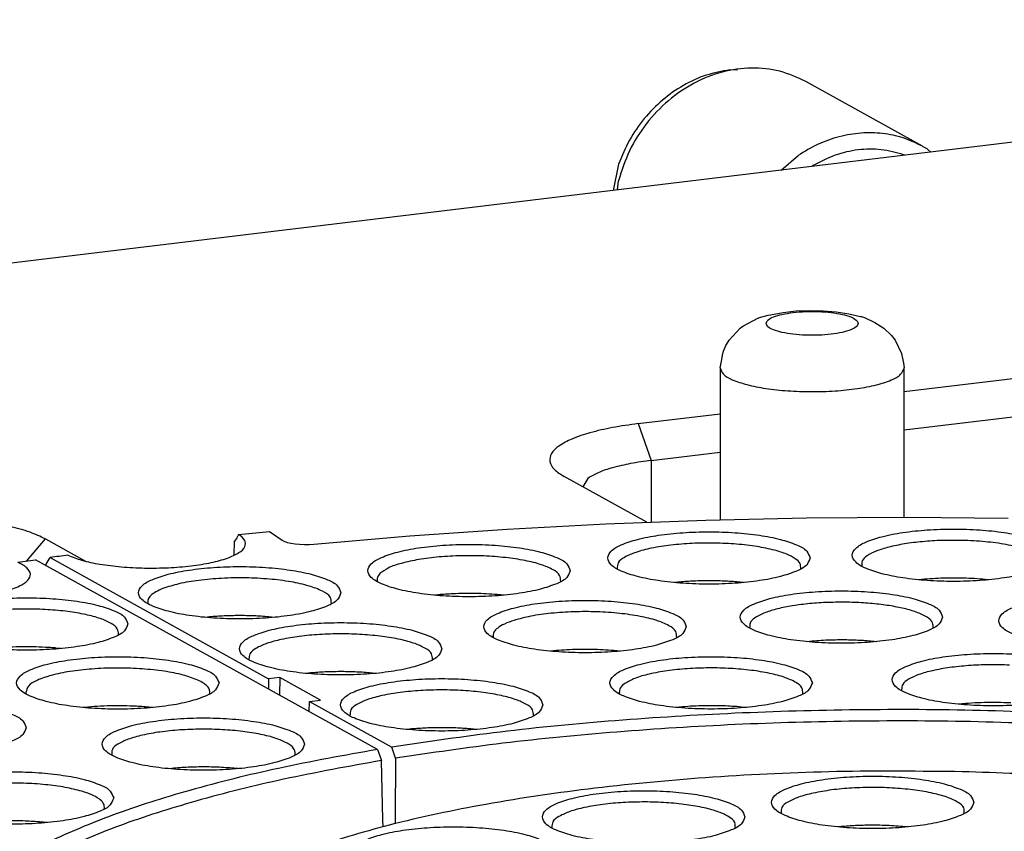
# Model space of a CAD drawing. Header units: inches. Extents: x -399 to 442, y -299 to 295.
# Tile 117 of 138: x 220 to 246, y 222 to 243. Entities that reach past the tile are written whole.
import ezdxf

# ---------------------------------------------------------------- set-up
doc = ezdxf.new("R2010")
doc.units = ezdxf.units.IN

# ---------------------------------------------------------------- blocks, each defined once
blk = doc.blocks.new('E2812-23753-0__331', base_point=(294.426, 297.966))
at = {"color": 7, "linetype": 'Continuous'}
for p, q in [((298.485, 301.891), (298.233, 301.901)), ((294.606, 298.827), (294.426, 297.966))]:
    blk.add_line(p, q, dxfattribs=at)
blk.add_open_spline([(298.233, 301.901), (297.973, 301.853), (297.445, 301.756), (296.701, 301.409), (296.017, 300.931), (295.424, 300.324), (294.932, 299.62), (294.714, 299.091), (294.606, 298.827)], degree=3, knots=[0, 0, 0, 0, 0.791904, 1.604938, 2.437299, 3.284364, 4.139482, 4.994934, 4.994934, 4.994934, 4.994934], dxfattribs=at)
blk = doc.blocks.new('bearing_HK0509__332', base_point=(294.564, 297.982))
at = {"color": 7, "linetype": 'Continuous'}
for p, q in [((304.517, 299.407), (300.713, 301.518)), ((304.685, 299.307), (304.788, 299.216)), ((299.91, 298.628), (300.456, 299.105)), ((294.564, 297.982), (294.602, 298.282))]:
    blk.add_line(p, q, dxfattribs=at)
for points, knots in [([(300.713, 301.518), (300.433, 301.646), (299.87, 301.903), (298.923, 301.994), (297.967, 301.861), (297.043, 301.493), (296.2, 300.918), (295.487, 300.165), (294.921, 299.279), (294.708, 298.614), (294.602, 298.282)], [0, 0, 0, 0, 0.917042, 1.848394, 2.804789, 3.791051, 4.805513, 5.840856, 6.885844, 7.927506, 7.927506, 7.927506, 7.927506]), ([(304.517, 299.407), (304.31, 299.506), (303.896, 299.706), (303.21, 299.844), (302.503, 299.858), (301.792, 299.736), (301.094, 299.493), (300.671, 299.235), (300.456, 299.105)], [0, 0, 0, 0, 0.684809, 1.375729, 2.077997, 2.795281, 3.529291, 4.27969, 4.27969, 4.27969, 4.27969]), ([(304.685, 299.307), (304.657, 299.324), (304.602, 299.359), (304.545, 299.391), (304.517, 299.407)], [0, 0, 0, 0, 0.0977146, 0.1954108, 0.1954108, 0.1954108, 0.1954108])]:
    blk.add_open_spline(points, degree=3, knots=knots, dxfattribs=at)
blk = doc.blocks.new('24791-0S111__333', base_point=(300.903, 298.747))
at = {"color": 7, "linetype": 'Continuous'}
for p, q in [((303.935, 299.113), (303.892, 299.133)), ((300.943, 298.777), (300.903, 298.747))]:
    blk.add_line(p, q, dxfattribs=at)
blk.add_open_spline([(303.892, 299.133), (303.653, 299.199), (303.172, 299.333), (302.407, 299.312), (301.644, 299.143), (301.179, 298.9), (300.943, 298.777)], degree=3, knots=[0, 0, 0, 0, 0.738901, 1.492656, 2.266522, 3.062027, 3.062027, 3.062027, 3.062027], dxfattribs=at)
blk = doc.blocks.new('bearing_assy1_3__334', base_point=(294.426, 297.966))
for name, p in [('E2812-23753-0__331', (294.426, 297.966)), ('bearing_HK0509__332', (294.564, 297.982)), ('24791-0S111__333', (300.903, 298.747))]:
    blk.add_blockref(name, p)
blk = doc.blocks.new('bearings__349', base_point=(94.15, 152.053))
blk.add_blockref('bearing_assy1_3__334', (294.426, 297.966))
blk = doc.blocks.new('E6980-24110__350', base_point=(64.875, 148.295))
at = {"color": 7, "linetype": 'Continuous'}
for p, q in [((340.587, 303.537), (218.14, 288.759)), ((303.915, 291.406), (336.029, 295.282)), ((303.915, 290.155), (336.451, 294.081)), ((295.245, 290.36), (297.915, 290.682)), ((295.667, 289.159), (297.915, 289.43)), ((295.524, 287.143), (292.826, 288.64)), ((293.599, 288.575), (293.436, 288.301)), ((275.915, 286.599), (277.217, 285.876))]:
    blk.add_line(p, q, dxfattribs=at)
at = {"color": 1, "linetype": 'Continuous'}
for p, q in [((295.245, 290.36), (295.667, 289.159)), ((295.667, 289.159), (295.667, 287.148)), ((275.31, 285.882), (275.915, 286.599))]:
    blk.add_line(p, q, dxfattribs=at)
at = {"color": 7, "linetype": 'Continuous'}
for points, knots in [([(295.245, 290.36), (294.963, 290.321), (294.433, 290.248), (293.71, 290.083), (293.121, 289.889), (292.69, 289.67), (292.405, 289.429), (292.325, 289.114), (292.515, 288.829), (292.711, 288.71), (292.826, 288.64)], [0, 0, 0, 0, 0.8533, 1.602526, 2.224723, 2.706402, 3.052244, 3.311128, 3.597943, 4.001688, 4.001688, 4.001688, 4.001688]), ([(295.667, 289.159), (295.442, 289.129), (295.018, 289.071), (294.441, 288.936), (293.965, 288.789), (293.71, 288.64), (293.599, 288.575)], [0, 0, 0, 0, 0.682644, 1.282028, 1.779788, 2.165131, 2.165131, 2.165131, 2.165131]), ([(275.915, 286.599), (275.75, 286.676), (275.379, 286.85), (274.724, 287.023), (273.949, 287.173), (273.074, 287.278), (272.135, 287.34), (271.168, 287.352), (270.208, 287.321), (269.578, 287.256), (269.27, 287.225)], [0, 0, 0, 0, 0.544952, 1.225946, 2.024672, 2.915222, 3.866792, 4.845604, 5.816599, 6.745083, 6.745083, 6.745083, 6.745083])]:
    blk.add_open_spline(points, degree=3, knots=knots, dxfattribs=at)
blk = doc.blocks.new('E6980-64110__351', base_point=(64.875, 148.295))
for name, p in [('E6980-24110__350', (64.875, 148.295)), ('bearings__349', (94.15, 152.053))]:
    blk.add_blockref(name, p)
blk = doc.blocks.new('E6992-26102_4__373', base_point=(297.915, 287.225))
at = {"color": 7, "linetype": 'Continuous'}
for p, q in [((298.675, 293.55), (299.14, 293.797)), ((299.14, 293.797), (299.161, 293.805)), ((299.161, 293.805), (299.204, 293.821)), ((299.204, 293.821), (299.485, 293.894)), ((299.485, 293.894), (299.558, 293.915)), ((299.558, 293.915), (299.971, 293.989)), ((299.971, 293.989), (300.397, 294.035)), ((300.397, 294.035), (300.833, 294.054)), ((300.833, 294.054), (301.27, 294.045)), ((301.27, 294.045), (301.7, 294.01)), ((301.7, 294.01), (302.117, 293.946)), ((302.117, 293.946), (302.495, 293.859)), ((302.495, 293.859), (302.53, 293.851)), ((302.53, 293.851), (302.621, 293.821)), ((302.621, 293.821), (302.965, 293.66)), ((298.206, 293.087), (298.566, 293.475)), ((298.566, 293.475), (298.624, 293.514)), ((298.624, 293.514), (298.675, 293.55)), ((302.965, 293.66), (303.258, 293.475)), ((303.258, 293.475), (303.507, 293.231)), ((303.507, 293.231), (303.624, 293.087)), ((298.03, 292.724), (298.104, 292.905)), ((298.104, 292.905), (298.175, 293.034)), ((298.175, 293.034), (298.206, 293.087)), ((303.624, 293.087), (303.826, 292.649)), ((297.956, 292.4), (297.998, 292.649)), ((297.998, 292.649), (298.03, 292.724)), ((303.826, 292.649), (303.893, 292.334)), ((297.915, 292.181), (297.956, 292.4)), ((297.915, 292.181), (297.915, 287.225)), ((303.893, 292.334), (303.915, 292.181)), ((303.915, 287.307), (303.915, 292.181))]:
    blk.add_line(p, q, dxfattribs=at)
at = {"color": 1, "linetype": 'Continuous'}
for points, knots in [([(299.415, 293.63), (299.432, 293.59), (299.477, 293.487), (299.684, 293.405), (299.952, 293.324), (300.307, 293.27), (300.706, 293.24), (301.123, 293.24), (301.523, 293.27), (301.875, 293.324), (302.152, 293.405), (302.339, 293.487), (302.443, 293.63), (302.339, 293.773), (302.152, 293.854), (301.875, 293.936), (301.523, 293.99), (301.123, 294.019), (300.706, 294.019), (300.307, 293.99), (299.952, 293.936), (299.684, 293.854), (299.477, 293.773), (299.432, 293.669), (299.415, 293.63)], [0, 0, 0, 0, 0.125121, 0.328982, 0.620777, 0.98488, 1.395712, 1.822656, 2.233487, 2.597591, 2.889385, 3.093247, 3.218367, 3.343487, 3.54735, 3.839144, 4.203247, 4.614079, 5.041023, 5.451855, 5.815957, 6.107753, 6.311614, 6.436735, 6.436735, 6.436735, 6.436735]), ([(297.915, 292.181), (297.943, 292.109), (298.014, 291.925), (298.364, 291.766), (298.821, 291.611), (299.433, 291.497), (300.136, 291.422), (300.893, 291.396), (301.652, 291.419), (302.359, 291.492), (302.978, 291.603), (303.444, 291.757), (303.8, 291.914), (303.882, 292.098), (303.914, 292.17)], [0, 0, 0, 0, 0.224231, 0.574966, 1.07414, 1.702833, 2.425656, 3.198341, 3.9724, 4.699229, 5.334212, 5.841316, 6.200352, 6.429523, 6.429523, 6.429523, 6.429523])]:
    blk.add_open_spline(points, degree=3, knots=knots, dxfattribs=at)
at = {"color": 7, "linetype": 'Continuous'}
blk.add_open_spline([(303.914, 292.17), (303.915, 292.171), (303.915, 292.175), (303.915, 292.179), (303.915, 292.181)], degree=3, knots=[0, 0, 0, 0, 0.00564921, 0.01129428, 0.01129428, 0.01129428, 0.01129428], dxfattribs=at)
blk = doc.blocks.new('N2390-20301_7__386', base_point=(275.937, 277.302))
at = {"color": 7, "linetype": 'Continuous'}
for p, q in [((290.97, 286.922), (294.193, 287.093)), ((294.193, 287.093), (297.453, 287.215)), ((297.453, 287.215), (300.735, 287.286)), ((300.735, 287.286), (304.024, 287.307)), ((304.024, 287.307), (307.312, 287.278)), ((282.215, 286.744), (282.176, 286.677)), ((282.215, 286.744), (283.218, 286.846)), ((283.218, 286.846), (283.637, 286.556)), ((287.792, 286.702), (290.97, 286.922)), ((282.069, 286.067), (282.081, 286.526)), ((282.151, 286.635), (282.081, 286.526)), ((282.176, 286.677), (282.151, 286.635)), ((283.637, 286.556), (283.705, 286.52)), ((283.705, 286.52), (283.749, 286.503)), ((283.749, 286.503), (283.8, 286.487)), ((283.8, 286.487), (283.918, 286.46)), ((283.918, 286.46), (284.054, 286.44)), ((284.054, 286.44), (284.203, 286.426)), ((284.203, 286.426), (284.359, 286.421)), ((284.359, 286.421), (284.438, 286.421)), ((284.438, 286.421), (284.516, 286.423)), ((284.516, 286.423), (284.667, 286.434)), ((284.667, 286.434), (287.792, 286.702)), ((275.937, 285.73), (275.938, 285.773)), ((275.938, 285.773), (276.072, 285.992)), ((276.072, 285.992), (283.19, 282.041)), ((294.56, 285.626), (294.564, 285.617)), ((300.536, 285.617), (300.542, 285.632)), ((302.537, 285.712), (302.539, 285.707)), ((286.736, 285.219), (286.742, 285.205)), ((292.714, 285.205), (292.719, 285.22)), ((296.531, 285.188), (296.424, 285.177)), ((298.682, 285.177), (298.455, 285.198)), ((304.489, 285.277), (304.399, 285.267)), ((306.657, 285.267), (306.643, 285.269)), ((290.859, 284.765), (290.649, 284.785)), ((279.257, 284.5), (279.265, 284.481)), ((285.236, 284.482), (285.242, 284.497)), ((288.726, 284.778), (288.602, 284.765)), ((281.266, 284.056), (281.124, 284.042)), ((283.38, 284.041), (283.19, 284.06)), ((298.881, 283.695), (298.884, 283.688)), ((304.857, 283.689), (304.863, 283.703)), ((290.514, 283.414), (290.525, 283.378)), ((296.497, 283.38), (296.499, 283.385)), ((300.843, 283.259), (300.745, 283.248)), ((303.003, 283.248), (302.997, 283.249)), ((292.39, 282.941), (292.381, 282.94)), ((294.639, 282.939), (294.543, 282.949)), ((282.55, 282.673), (282.558, 282.653)), ((288.529, 282.654), (288.535, 282.669)), ((284.558, 282.229), (284.417, 282.214)), ((286.673, 282.214), (286.482, 282.232)), ((283.19, 282.041), (283.187, 281.705)), ((283.553, 282.084), (283.19, 282.041)), ((283.553, 282.084), (283.548, 281.505)), ((284.884, 281.346), (283.553, 282.084)), ((294.626, 281.575), (294.638, 281.542)), ((303.829, 281.682), (303.841, 281.647)), ((284.514, 280.969), (284.522, 281.302)), ((284.522, 281.302), (284.884, 281.346)), ((284.522, 281.302), (287.208, 279.811)), ((300.607, 281.543), (300.614, 281.559)), ((296.686, 281.122), (296.494, 281.104)), ((298.751, 281.103), (298.609, 281.118)), ((305.708, 281.209), (305.697, 281.208)), ((285.843, 280.845), (285.85, 280.826)), ((291.821, 280.827), (291.827, 280.842)), ((287.851, 280.401), (287.709, 280.387)), ((289.966, 280.386), (289.775, 280.405)), ((287.334, 279.448), (287.208, 279.811)), ((287.334, 279.448), (287.319, 277.503)), ((287.319, 277.503), (287.317, 277.302))]:
    blk.add_line(p, q, dxfattribs=at)
for points, knots in [([(276.648, 286.072), (276.796, 286.013), (277.132, 285.88), (277.72, 285.766), (278.406, 285.68), (279.153, 285.643), (279.914, 285.654), (280.64, 285.712), (281.285, 285.813), (281.816, 285.951), (282.187, 286.114), (282.444, 286.308), (282.436, 286.595), (282.296, 286.689), (282.215, 286.744)], [0, 0, 0, 0, 0.476783, 1.083278, 1.788134, 2.550938, 3.326584, 4.068961, 4.734582, 5.286443, 5.699254, 5.971891, 6.172981, 6.450913, 6.450913, 6.450913, 6.450913]), ([(300.85, 285.979), (300.819, 286.058), (300.74, 286.262), (300.352, 286.437), (299.844, 286.609), (299.166, 286.734), (298.387, 286.815), (297.55, 286.843), (296.713, 286.815), (295.933, 286.734), (295.26, 286.609), (294.738, 286.437), (294.384, 286.262), (294.198, 285.979), (294.384, 285.697), (294.738, 285.521), (295.26, 285.35), (295.933, 285.225), (296.713, 285.143), (297.55, 285.116), (298.387, 285.143), (299.166, 285.225), (299.844, 285.35), (300.352, 285.521), (300.74, 285.697), (300.819, 285.9), (300.85, 285.979)], [0, 0, 0, 0, 0.248013, 0.63675, 1.190211, 1.887011, 2.687469, 3.542067, 4.396665, 5.197123, 5.893923, 6.447384, 6.83612, 7.084134, 7.332147, 7.720883, 8.274345, 8.971144, 9.771602, 10.626201, 11.480799, 12.281257, 12.978057, 13.531518, 13.920254, 14.168267, 14.168267, 14.168267, 14.168267]), ([(308.825, 286.069), (308.794, 286.149), (308.715, 286.352), (308.327, 286.528), (307.82, 286.699), (307.141, 286.824), (306.363, 286.905), (305.525, 286.933), (304.689, 286.905), (303.908, 286.824), (303.235, 286.699), (302.713, 286.528), (302.359, 286.352), (302.173, 286.069), (302.359, 285.787), (302.713, 285.611), (303.235, 285.44), (303.908, 285.315), (304.689, 285.233), (305.525, 285.206), (306.363, 285.233), (307.141, 285.315), (307.82, 285.44), (308.327, 285.611), (308.715, 285.787), (308.794, 285.99), (308.825, 286.069)], [0, 0, 0, 0, 0.248013, 0.63675, 1.190211, 1.887011, 2.687469, 3.542067, 4.396665, 5.197123, 5.893923, 6.447384, 6.83612, 7.084134, 7.332147, 7.720883, 8.274345, 8.971144, 9.771602, 10.626201, 11.480799, 12.281257, 12.978057, 13.531518, 13.920254, 14.168267, 14.168267, 14.168267, 14.168267]), ([(293.028, 285.567), (292.997, 285.647), (292.917, 285.85), (292.529, 286.026), (292.022, 286.197), (291.343, 286.322), (290.565, 286.403), (289.727, 286.431), (288.891, 286.403), (288.11, 286.322), (287.437, 286.197), (286.915, 286.026), (286.561, 285.85), (286.376, 285.567), (286.561, 285.285), (286.915, 285.109), (287.437, 284.938), (288.11, 284.813), (288.891, 284.731), (289.727, 284.704), (290.565, 284.731), (291.343, 284.813), (292.022, 284.938), (292.529, 285.109), (292.917, 285.285), (292.997, 285.488), (293.028, 285.567)], [0, 0, 0, 0, 0.248013, 0.63675, 1.190211, 1.887011, 2.687469, 3.542067, 4.396665, 5.197123, 5.893923, 6.447384, 6.83612, 7.084134, 7.332147, 7.720883, 8.274345, 8.971144, 9.771602, 10.626201, 11.480799, 12.281257, 12.978057, 13.531518, 13.920254, 14.168267, 14.168267, 14.168267, 14.168267]), ([(299.693, 286.233), (299.503, 286.276), (299.095, 286.368), (298.438, 286.438), (297.731, 286.472), (297.013, 286.461), (296.326, 286.407), (295.713, 286.312), (295.2, 286.185), (294.838, 286.032), (294.567, 285.857), (294.562, 285.693), (294.56, 285.626)], [0, 0, 0, 0, 0.584723, 1.255662, 1.976717, 2.708011, 3.408921, 4.04106, 4.571441, 4.976635, 5.251866, 5.443675, 5.443675, 5.443675, 5.443675]), ([(305.807, 286.553), (305.589, 286.554), (305.157, 286.558), (304.528, 286.518), (303.946, 286.447), (303.44, 286.346), (303.025, 286.22), (302.736, 286.078), (302.529, 285.91), (302.534, 285.771), (302.537, 285.712)], [0, 0, 0, 0, 0.655744, 1.294831, 1.889018, 2.412793, 2.845395, 3.173937, 3.401281, 3.571592, 3.571592, 3.571592, 3.571592]), ([(308.517, 285.722), (308.511, 285.793), (308.495, 285.971), (308.186, 286.148), (307.782, 286.305), (307.212, 286.431), (306.541, 286.521), (306.059, 286.542), (305.807, 286.553)], [0, 0, 0, 0, 0.204326, 0.509613, 0.96081, 1.547371, 2.238702, 2.993856, 2.993856, 2.993856, 2.993856]), ([(276.648, 286.072), (276.552, 286.059), (276.36, 286.033), (276.168, 286.005), (276.072, 285.992)], [0, 0, 0, 0, 0.291365, 0.5819124, 0.5819124, 0.5819124, 0.5819124]), ([(300.542, 285.632), (300.542, 285.69), (300.541, 285.825), (300.341, 285.985), (300.063, 286.125), (299.827, 286.194), (299.693, 286.233)], [0, 0, 0, 0, 0.165624, 0.387242, 0.703907, 1.118445, 1.118445, 1.118445, 1.118445]), ([(292.719, 285.22), (292.715, 285.288), (292.703, 285.454), (292.423, 285.628), (292.051, 285.782), (291.525, 285.908), (290.901, 286), (290.204, 286.052), (289.479, 286.059), (288.769, 286.021), (288.115, 285.943), (287.561, 285.821), (287.121, 285.688), (286.909, 285.534), (286.822, 285.47)], [0, 0, 0, 0, 0.194584, 0.477799, 0.893825, 1.436278, 2.080302, 2.791494, 3.530119, 4.254398, 4.92361, 5.501294, 5.95899, 6.282811, 6.282811, 6.282811, 6.282811]), ([(285.55, 284.844), (285.519, 284.923), (285.44, 285.126), (285.052, 285.302), (284.545, 285.473), (283.866, 285.598), (283.087, 285.68), (282.25, 285.707), (281.413, 285.68), (280.633, 285.598), (279.96, 285.473), (279.438, 285.302), (279.084, 285.126), (278.898, 284.844), (279.084, 284.561), (279.438, 284.385), (279.96, 284.214), (280.633, 284.089), (281.413, 284.008), (282.25, 283.98), (283.087, 284.008), (283.866, 284.089), (284.545, 284.214), (285.052, 284.385), (285.44, 284.561), (285.519, 284.765), (285.55, 284.844)], [0, 0, 0, 0, 0.248013, 0.63675, 1.190211, 1.887011, 2.687469, 3.542067, 4.396665, 5.197123, 5.893923, 6.447384, 6.83612, 7.084134, 7.332147, 7.720883, 8.274345, 8.971144, 9.771602, 10.626201, 11.480799, 12.281257, 12.978057, 13.531518, 13.920254, 14.168267, 14.168267, 14.168267, 14.168267]), ([(286.822, 285.47), (286.787, 285.431), (286.723, 285.358), (286.732, 285.263), (286.736, 285.219)], [0, 0, 0, 0, 0.1495784, 0.2761868, 0.2761868, 0.2761868, 0.2761868]), ([(285.242, 284.497), (285.235, 284.569), (285.217, 284.751), (284.896, 284.929), (284.478, 285.089), (283.889, 285.214), (283.199, 285.3), (282.442, 285.337), (281.673, 285.325), (280.944, 285.26), (280.299, 285.161), (279.918, 285.037), (279.747, 284.982)], [0, 0, 0, 0, 0.208442, 0.523234, 0.989498, 1.594764, 2.305832, 3.078821, 3.864416, 4.612243, 5.275144, 5.81382, 5.81382, 5.81382, 5.81382]), ([(297.49, 285.234), (297.327, 285.232), (297.007, 285.227), (296.688, 285.201), (296.531, 285.188)], [0, 0, 0, 0, 0.4866959, 0.9598467, 0.9598467, 0.9598467, 0.9598467]), ([(298.455, 285.198), (298.296, 285.21), (297.974, 285.232), (297.652, 285.234), (297.49, 285.234)], [0, 0, 0, 0, 0.4776015, 0.9657959, 0.9657959, 0.9657959, 0.9657959]), ([(305.935, 285.317), (305.691, 285.322), (305.208, 285.332), (304.727, 285.295), (304.489, 285.277)], [0, 0, 0, 0, 0.732499, 1.447041, 1.447041, 1.447041, 1.447041]), ([(306.643, 285.269), (306.527, 285.28), (306.291, 285.302), (306.055, 285.312), (305.935, 285.317)], [0, 0, 0, 0, 0.3495607, 0.7098333, 0.7098333, 0.7098333, 0.7098333]), ([(279.747, 284.982), (279.667, 284.948), (279.524, 284.887), (279.358, 284.771), (279.249, 284.639), (279.255, 284.544), (279.257, 284.5)], [0, 0, 0, 0, 0.2602005, 0.4618984, 0.613021, 0.7397363, 0.7397363, 0.7397363, 0.7397363]), ([(289.199, 284.81), (289.119, 284.806), (288.961, 284.798), (288.804, 284.785), (288.726, 284.778)], [0, 0, 0, 0, 0.2393241, 0.4738918, 0.4738918, 0.4738918, 0.4738918]), ([(290.649, 284.785), (290.41, 284.801), (289.926, 284.833), (289.442, 284.818), (289.199, 284.81)], [0, 0, 0, 0, 0.72028, 1.451817, 1.451817, 1.451817, 1.451817]), ([(305.171, 284.05), (305.14, 284.13), (305.06, 284.333), (304.672, 284.509), (304.165, 284.68), (303.487, 284.805), (302.708, 284.886), (301.871, 284.914), (301.034, 284.886), (300.254, 284.805), (299.581, 284.68), (299.059, 284.509), (298.704, 284.333), (298.519, 284.05), (298.704, 283.768), (299.059, 283.592), (299.581, 283.421), (300.254, 283.296), (301.034, 283.214), (301.871, 283.187), (302.708, 283.214), (303.487, 283.296), (304.165, 283.421), (304.672, 283.592), (305.06, 283.768), (305.14, 283.971), (305.171, 284.05)], [0, 0, 0, 0, 0.248013, 0.63675, 1.190211, 1.887011, 2.687469, 3.542067, 4.396665, 5.197123, 5.893923, 6.447384, 6.83612, 7.084134, 7.332147, 7.720883, 8.274345, 8.971144, 9.771602, 10.626201, 11.480799, 12.281257, 12.978057, 13.531518, 13.920254, 14.168267, 14.168267, 14.168267, 14.168267]), ([(313.604, 283.931), (313.573, 284.01), (313.493, 284.214), (313.105, 284.389), (312.598, 284.561), (311.92, 284.686), (311.141, 284.767), (310.304, 284.795), (309.467, 284.767), (308.687, 284.686), (308.014, 284.561), (307.492, 284.389), (307.137, 284.214), (306.952, 283.931), (307.137, 283.649), (307.492, 283.473), (308.014, 283.302), (308.687, 283.177), (309.467, 283.095), (310.304, 283.068), (311.141, 283.095), (311.92, 283.177), (312.598, 283.302), (313.105, 283.473), (313.493, 283.649), (313.573, 283.852), (313.604, 283.931)], [0, 0, 0, 0, 0.248013, 0.63675, 1.190211, 1.887011, 2.687469, 3.542067, 4.396665, 5.197123, 5.893923, 6.447384, 6.83612, 7.084134, 7.332147, 7.720883, 8.274345, 8.971144, 9.771602, 10.626201, 11.480799, 12.281257, 12.978057, 13.531518, 13.920254, 14.168267, 14.168267, 14.168267, 14.168267]), ([(296.81, 283.741), (296.779, 283.821), (296.699, 284.024), (296.312, 284.2), (295.804, 284.371), (295.126, 284.496), (294.347, 284.577), (293.51, 284.605), (292.673, 284.577), (291.893, 284.496), (291.22, 284.371), (290.698, 284.2), (290.343, 284.024), (290.158, 283.741), (290.343, 283.459), (290.698, 283.283), (291.22, 283.112), (291.893, 282.987), (292.673, 282.905), (293.51, 282.878), (294.347, 282.905), (295.126, 282.987), (295.804, 283.112), (296.312, 283.283), (296.699, 283.459), (296.779, 283.662), (296.81, 283.741)], [0, 0, 0, 0, 0.248013, 0.63675, 1.190211, 1.887011, 2.687469, 3.542067, 4.396665, 5.197123, 5.893923, 6.447384, 6.83612, 7.084134, 7.332147, 7.720883, 8.274345, 8.971144, 9.771602, 10.626201, 11.480799, 12.281257, 12.978057, 13.531518, 13.920254, 14.168267, 14.168267, 14.168267, 14.168267]), ([(301.908, 284.537), (301.701, 284.534), (301.294, 284.53), (300.705, 284.482), (300.166, 284.406), (299.701, 284.304), (299.323, 284.181), (299.059, 284.043), (298.872, 283.881), (298.879, 283.751), (298.881, 283.695)], [0, 0, 0, 0, 0.621802, 1.220043, 1.770905, 2.253228, 2.650197, 2.952112, 3.163588, 3.325597, 3.325597, 3.325597, 3.325597]), ([(304.863, 283.703), (304.863, 283.759), (304.865, 283.886), (304.682, 284.043), (304.424, 284.178), (304.056, 284.3), (303.604, 284.401), (303.08, 284.476), (302.507, 284.526), (302.111, 284.533), (301.908, 284.537)], [0, 0, 0, 0, 0.159003, 0.367486, 0.662784, 1.049193, 1.517806, 2.053086, 2.635411, 3.242617, 3.242617, 3.242617, 3.242617]), ([(296.499, 283.385), (296.497, 283.454), (296.492, 283.626), (296.2, 283.806), (295.815, 283.962), (295.268, 284.09), (294.619, 284.182), (293.897, 284.23), (293.151, 284.231), (292.428, 284.183), (291.772, 284.099), (291.371, 283.992), (291.188, 283.943)], [0, 0, 0, 0, 0.199127, 0.489592, 0.920684, 1.484943, 2.15463, 2.891649, 3.652291, 4.390981, 5.063877, 5.632605, 5.632605, 5.632605, 5.632605]), ([(283.19, 284.06), (283.031, 284.071), (282.711, 284.094), (282.227, 284.102), (281.743, 284.092), (281.424, 284.068), (281.266, 284.056)], [0, 0, 0, 0, 0.476327, 0.964145, 1.451373, 1.925949, 1.925949, 1.925949, 1.925949]), ([(288.843, 283.016), (288.812, 283.095), (288.732, 283.299), (288.344, 283.474), (287.837, 283.646), (287.159, 283.771), (286.38, 283.852), (285.543, 283.88), (284.706, 283.852), (283.926, 283.771), (283.253, 283.646), (282.731, 283.474), (282.376, 283.299), (282.191, 283.016), (282.376, 282.734), (282.731, 282.558), (283.253, 282.387), (283.926, 282.262), (284.706, 282.18), (285.543, 282.153), (286.38, 282.18), (287.159, 282.262), (287.837, 282.387), (288.344, 282.558), (288.732, 282.734), (288.812, 282.937), (288.843, 283.016)], [0, 0, 0, 0, 0.248013, 0.63675, 1.190211, 1.887011, 2.687469, 3.542067, 4.396665, 5.197123, 5.893923, 6.447384, 6.83612, 7.084134, 7.332147, 7.720883, 8.274345, 8.971144, 9.771602, 10.626201, 11.480799, 12.281257, 12.978057, 13.531518, 13.920254, 14.168267, 14.168267, 14.168267, 14.168267]), ([(291.188, 283.943), (291.084, 283.907), (290.898, 283.844), (290.678, 283.717), (290.523, 283.577), (290.516, 283.463), (290.514, 283.414)], [0, 0, 0, 0, 0.3296167, 0.5849002, 0.7706996, 0.9148826, 0.9148826, 0.9148826, 0.9148826]), ([(288.535, 282.669), (288.532, 282.733), (288.525, 282.888), (288.274, 283.058), (287.937, 283.207), (287.458, 283.333), (286.884, 283.429), (286.235, 283.489), (285.55, 283.51), (284.864, 283.49), (284.214, 283.43), (283.638, 283.335), (283.157, 283.209), (282.817, 283.061), (282.564, 282.892), (282.554, 282.737), (282.55, 282.673)], [0, 0, 0, 0, 0.184131, 0.444382, 0.823557, 1.319131, 1.911743, 2.573354, 3.270862, 3.968719, 4.631353, 5.225589, 5.723263, 6.104795, 6.367176, 6.551826, 6.551826, 6.551826, 6.551826]), ([(302.046, 283.304), (301.842, 283.305), (301.441, 283.306), (301.04, 283.274), (300.843, 283.259)], [0, 0, 0, 0, 0.610395, 1.203963, 1.203963, 1.203963, 1.203963]), ([(302.997, 283.249), (302.841, 283.263), (302.525, 283.292), (302.207, 283.3), (302.046, 283.304)], [0, 0, 0, 0, 0.4682776, 0.9528698, 0.9528698, 0.9528698, 0.9528698]), ([(293.097, 282.989), (292.977, 282.984), (292.741, 282.974), (292.506, 282.951), (292.39, 282.941)], [0, 0, 0, 0, 0.3602015, 0.7096477, 0.7096477, 0.7096477, 0.7096477]), ([(294.543, 282.949), (294.306, 282.967), (293.824, 283.004), (293.342, 282.994), (293.097, 282.989)], [0, 0, 0, 0, 0.714702, 1.447181, 1.447181, 1.447181, 1.447181]), ([(310.126, 282.01), (310.095, 282.089), (310.015, 282.292), (309.627, 282.468), (309.12, 282.639), (308.442, 282.764), (307.663, 282.846), (306.826, 282.873), (305.989, 282.846), (305.209, 282.764), (304.536, 282.639), (304.014, 282.468), (303.659, 282.292), (303.474, 282.01), (303.659, 281.727), (304.014, 281.551), (304.536, 281.38), (305.209, 281.255), (305.989, 281.174), (306.826, 281.146), (307.663, 281.174), (308.442, 281.255), (309.12, 281.38), (309.627, 281.551), (310.015, 281.727), (310.095, 281.931), (310.126, 282.01)], [0, 0, 0, 0, 0.248013, 0.63675, 1.190211, 1.887011, 2.687469, 3.542067, 4.396665, 5.197123, 5.893923, 6.447384, 6.83612, 7.084134, 7.332147, 7.720883, 8.274345, 8.971144, 9.771602, 10.626201, 11.480799, 12.281257, 12.978057, 13.531518, 13.920254, 14.168267, 14.168267, 14.168267, 14.168267]), ([(300.922, 281.906), (300.891, 281.985), (300.811, 282.188), (300.423, 282.364), (299.916, 282.535), (299.238, 282.66), (298.459, 282.742), (297.622, 282.769), (296.785, 282.742), (296.005, 282.66), (295.332, 282.535), (294.81, 282.364), (294.455, 282.188), (294.27, 281.906), (294.455, 281.623), (294.81, 281.447), (295.332, 281.276), (296.005, 281.151), (296.785, 281.07), (297.622, 281.042), (298.459, 281.07), (299.238, 281.151), (299.916, 281.276), (300.423, 281.447), (300.811, 281.623), (300.891, 281.827), (300.922, 281.906)], [0, 0, 0, 0, 0.248013, 0.63675, 1.190211, 1.887011, 2.687469, 3.542067, 4.396665, 5.197123, 5.893923, 6.447384, 6.83612, 7.084134, 7.332147, 7.720883, 8.274345, 8.971144, 9.771602, 10.626201, 11.480799, 12.281257, 12.978057, 13.531518, 13.920254, 14.168267, 14.168267, 14.168267, 14.168267]), ([(286.482, 282.232), (286.324, 282.244), (286.003, 282.267), (285.519, 282.274), (285.036, 282.265), (284.716, 282.241), (284.558, 282.229)], [0, 0, 0, 0, 0.476327, 0.964145, 1.451373, 1.925949, 1.925949, 1.925949, 1.925949]), ([(300.614, 281.559), (300.61, 281.624), (300.602, 281.782), (300.343, 281.953), (299.995, 282.103), (299.503, 282.229), (298.914, 282.325), (298.25, 282.382), (297.552, 282.399), (296.859, 282.374), (296.207, 282.309), (295.636, 282.204), (295.167, 282.082), (294.917, 281.945), (294.81, 281.886)], [0, 0, 0, 0, 0.187216, 0.454164, 0.844111, 1.353459, 1.961296, 2.637776, 3.347895, 4.054299, 4.719884, 5.310431, 5.797499, 6.162636, 6.162636, 6.162636, 6.162636]), ([(307.35, 282.484), (307.127, 282.491), (306.682, 282.504), (306.029, 282.475), (305.415, 282.412), (304.872, 282.317), (304.42, 282.195), (304.096, 282.051), (303.856, 281.892), (303.837, 281.743), (303.829, 281.682)], [0, 0, 0, 0, 0.670527, 1.33422, 1.960169, 2.519829, 2.989164, 3.351644, 3.60496, 3.783635, 3.783635, 3.783635, 3.783635]), ([(292.135, 281.189), (292.104, 281.268), (292.025, 281.471), (291.637, 281.647), (291.13, 281.818), (290.451, 281.943), (289.673, 282.025), (288.835, 282.052), (287.999, 282.025), (287.218, 281.943), (286.545, 281.818), (286.023, 281.647), (285.669, 281.471), (285.483, 281.189), (285.669, 280.906), (286.023, 280.73), (286.545, 280.559), (287.218, 280.434), (287.999, 280.353), (288.835, 280.325), (289.673, 280.353), (290.451, 280.434), (291.13, 280.559), (291.637, 280.73), (292.025, 280.906), (292.104, 281.109), (292.135, 281.189)], [0, 0, 0, 0, 0.248013, 0.63675, 1.190211, 1.887011, 2.687469, 3.542067, 4.396665, 5.197123, 5.893923, 6.447384, 6.83612, 7.084134, 7.332147, 7.720883, 8.274345, 8.971144, 9.771602, 10.626201, 11.480799, 12.281257, 12.978057, 13.531518, 13.920254, 14.168267, 14.168267, 14.168267, 14.168267]), ([(291.827, 280.842), (291.824, 280.906), (291.817, 281.061), (291.567, 281.231), (291.229, 281.379), (290.751, 281.505), (290.177, 281.601), (289.528, 281.662), (288.842, 281.682), (288.156, 281.662), (287.506, 281.603), (286.93, 281.507), (286.449, 281.382), (286.109, 281.233), (285.856, 281.065), (285.847, 280.909), (285.843, 280.845)], [0, 0, 0, 0, 0.184132, 0.444388, 0.823567, 1.319146, 1.911761, 2.573376, 3.270885, 3.968741, 4.631373, 5.225605, 5.723276, 6.104803, 6.367178, 6.551828, 6.551828, 6.551828, 6.551828]), ([(294.81, 281.886), (294.748, 281.841), (294.64, 281.762), (294.63, 281.631), (294.626, 281.575)], [0, 0, 0, 0, 0.216726, 0.3775639, 0.3775639, 0.3775639, 0.3775639]), ([(307.39, 281.251), (307.249, 281.257), (306.964, 281.268), (306.539, 281.264), (306.119, 281.247), (305.843, 281.222), (305.708, 281.209)], [0, 0, 0, 0, 0.425265, 0.853175, 1.275608, 1.684573, 1.684573, 1.684573, 1.684573]), ([(310.364, 280.849), (309.041, 280.909), (306.383, 281.031), (302.392, 281.044), (298.422, 280.936), (294.54, 280.694), (290.807, 280.34), (288.386, 279.984), (287.208, 279.811)], [0, 0, 0, 0, 3.970677, 7.9817, 11.971904, 15.880532, 19.648454, 23.219398, 23.219398, 23.219398, 23.219398]), ([(297.404, 281.159), (297.283, 281.156), (297.043, 281.149), (296.804, 281.131), (296.686, 281.122)], [0, 0, 0, 0, 0.3639121, 0.7197234, 0.7197234, 0.7197234, 0.7197234]), ([(298.609, 281.118), (298.411, 281.133), (298.01, 281.163), (297.608, 281.16), (297.404, 281.159)], [0, 0, 0, 0, 0.595487, 1.206177, 1.206177, 1.206177, 1.206177]), ([(310.263, 280.484), (308.953, 280.543), (306.32, 280.663), (302.367, 280.674), (298.436, 280.567), (294.592, 280.325), (290.895, 279.973), (288.499, 279.62), (287.334, 279.448)], [0, 0, 0, 0, 3.933535, 7.90647, 11.858194, 15.728514, 19.458859, 22.993505, 22.993505, 22.993505, 22.993505]), ([(289.775, 280.405), (289.616, 280.416), (289.296, 280.439), (288.812, 280.447), (288.328, 280.437), (288.009, 280.413), (287.851, 280.401)], [0, 0, 0, 0, 0.476328, 0.964146, 1.451375, 1.925952, 1.925952, 1.925952, 1.925952])]:
    blk.add_open_spline(points, degree=3, knots=knots, dxfattribs=at)
blk = doc.blocks.new('N2390-20301_6__387', base_point=(245.593, 270.802))
at = {"color": 7, "linetype": 'Continuous'}
for p, q in [((275.012, 285.838), (275.589, 285.923)), ((286.739, 279.734), (275.589, 285.923)), ((278.288, 283.463), (278.297, 283.49)), ((276.429, 283.024), (276.259, 283.041)), ((275.276, 281.597), (275.289, 281.54)), ((281.261, 281.54), (281.275, 281.595)), ((277.197, 281.106), (277.148, 281.101)), ((279.403, 281.101), (279.351, 281.106)), ((286.739, 279.734), (286.874, 279.373)), ((278.077, 279.551), (278.079, 279.545)), ((284.051, 279.544), (284.063, 279.59)), ((286.919, 277.437), (286.874, 279.373)), ((280.033, 279.115), (279.939, 279.105)), ((282.195, 279.106), (282.187, 279.107)), ((277.827, 277.787), (277.841, 277.842)), ((286.924, 277.207), (286.919, 277.437)), ((275.969, 277.347), (275.915, 277.353))]:
    blk.add_line(p, q, dxfattribs=at)
for points, knots in [([(269.859, 284.973), (270.035, 284.92), (270.424, 284.803), (271.072, 284.708), (271.797, 284.648), (272.557, 284.637), (273.305, 284.674), (273.992, 284.758), (274.578, 284.878), (275.025, 285.036), (275.329, 285.2), (275.469, 285.46), (275.292, 285.706), (275.118, 285.788), (275.012, 285.838)], [0, 0, 0, 0, 0.551151, 1.216238, 1.958308, 2.733896, 3.496897, 4.202188, 4.809322, 5.286881, 5.620175, 5.837122, 6.065343, 6.418725, 6.418725, 6.418725, 6.418725]), ([(278.602, 283.826), (278.571, 283.906), (278.492, 284.109), (278.104, 284.285), (277.597, 284.456), (276.918, 284.581), (276.139, 284.662), (275.302, 284.69), (274.466, 284.662), (273.685, 284.581), (273.012, 284.456), (272.49, 284.285), (272.136, 284.109), (271.95, 283.826), (272.136, 283.544), (272.49, 283.368), (273.012, 283.197), (273.685, 283.072), (274.466, 282.99), (275.302, 282.963), (276.139, 282.99), (276.918, 283.072), (277.597, 283.197), (278.104, 283.368), (278.492, 283.544), (278.571, 283.747), (278.602, 283.826)], [0, 0, 0, 0, 0.248013, 0.63675, 1.190211, 1.887011, 2.687469, 3.542067, 4.396665, 5.197123, 5.893923, 6.447384, 6.83612, 7.084134, 7.332147, 7.720883, 8.274345, 8.971144, 9.771602, 10.626201, 11.480799, 12.281257, 12.978057, 13.531518, 13.920254, 14.168267, 14.168267, 14.168267, 14.168267]), ([(278.297, 283.49), (278.291, 283.554), (278.275, 283.709), (278.02, 283.875), (277.679, 284.023), (277.199, 284.146), (276.625, 284.241), (275.979, 284.3), (275.297, 284.32), (274.615, 284.299), (273.97, 284.24), (273.397, 284.145), (272.919, 284.02), (272.58, 283.873), (272.327, 283.706), (272.314, 283.551), (272.308, 283.488)], [0, 0, 0, 0, 0.18468, 0.448986, 0.831303, 1.328027, 1.919717, 2.578638, 3.272202, 3.965489, 4.623601, 5.214003, 5.709062, 6.089502, 6.352095, 6.536278, 6.536278, 6.536278, 6.536278]), ([(276.024, 283.059), (275.884, 283.066), (275.601, 283.081), (275.175, 283.083), (274.753, 283.072), (274.473, 283.051), (274.335, 283.04)], [0, 0, 0, 0, 0.422174, 0.850044, 1.275487, 1.69044, 1.69044, 1.69044, 1.69044]), ([(276.259, 283.041), (276.22, 283.044), (276.142, 283.051), (276.063, 283.056), (276.024, 283.059)], [0, 0, 0, 0, 0.1171602, 0.2356211, 0.2356211, 0.2356211, 0.2356211]), ([(281.575, 281.903), (281.544, 281.982), (281.465, 282.185), (281.077, 282.361), (280.57, 282.532), (279.891, 282.657), (279.112, 282.739), (278.275, 282.766), (277.439, 282.739), (276.658, 282.657), (275.985, 282.532), (275.463, 282.361), (275.109, 282.185), (274.923, 281.903), (275.109, 281.62), (275.463, 281.444), (275.985, 281.273), (276.658, 281.148), (277.439, 281.067), (278.275, 281.039), (279.112, 281.067), (279.891, 281.148), (280.57, 281.273), (281.077, 281.444), (281.465, 281.62), (281.544, 281.823), (281.575, 281.903)], [0, 0, 0, 0, 0.248013, 0.63675, 1.190211, 1.887011, 2.687469, 3.542067, 4.396665, 5.197123, 5.893923, 6.447384, 6.83612, 7.084134, 7.332147, 7.720883, 8.274345, 8.971144, 9.771602, 10.626201, 11.480799, 12.281257, 12.978057, 13.531518, 13.920254, 14.168267, 14.168267, 14.168267, 14.168267]), ([(280.831, 282.019), (280.668, 282.076), (280.302, 282.203), (279.678, 282.307), (278.964, 282.378), (278.203, 282.397), (277.446, 282.368), (276.747, 282.29), (276.142, 282.173), (275.696, 282.016), (275.355, 281.853), (275.298, 281.669), (275.276, 281.597)], [0, 0, 0, 0, 0.516599, 1.159742, 1.892479, 2.669538, 3.441902, 4.160943, 4.782587, 5.2721, 5.612251, 5.830701, 5.830701, 5.830701, 5.830701]), ([(281.275, 281.595), (281.271, 281.634), (281.263, 281.718), (281.164, 281.83), (281.02, 281.934), (280.899, 281.989), (280.831, 282.019)], [0, 0, 0, 0, 0.1131253, 0.249852, 0.426271, 0.6477879, 0.6477879, 0.6477879, 0.6477879]), ([(275.287, 280.444), (275.256, 280.523), (275.176, 280.726), (274.788, 280.902), (274.281, 281.073), (273.602, 281.198), (272.824, 281.28), (271.987, 281.307), (271.15, 281.28), (270.37, 281.198), (269.697, 281.073), (269.175, 280.902), (268.82, 280.726), (268.635, 280.444), (268.82, 280.161), (269.175, 279.985), (269.697, 279.814), (270.37, 279.689), (271.15, 279.608), (271.987, 279.58), (272.824, 279.608), (273.602, 279.689), (274.281, 279.814), (274.788, 279.985), (275.176, 280.161), (275.256, 280.364), (275.287, 280.444)], [0, 0, 0, 0, 0.248013, 0.63675, 1.190211, 1.887011, 2.687469, 3.542067, 4.396665, 5.197123, 5.893923, 6.447384, 6.83612, 7.084134, 7.332147, 7.720883, 8.274345, 8.971144, 9.771602, 10.626201, 11.480799, 12.281257, 12.978057, 13.531518, 13.920254, 14.168267, 14.168267, 14.168267, 14.168267]), ([(278.882, 281.142), (278.741, 281.148), (278.457, 281.16), (278.031, 281.158), (277.611, 281.142), (277.334, 281.118), (277.197, 281.106)], [0, 0, 0, 0, 0.424542, 0.852552, 1.275903, 1.686584, 1.686584, 1.686584, 1.686584]), ([(279.351, 281.106), (279.274, 281.114), (279.118, 281.128), (278.961, 281.137), (278.882, 281.142)], [0, 0, 0, 0, 0.2327275, 0.4706828, 0.4706828, 0.4706828, 0.4706828]), ([(284.365, 279.908), (284.334, 279.987), (284.255, 280.19), (283.867, 280.366), (283.36, 280.537), (282.681, 280.662), (281.903, 280.744), (281.065, 280.771), (280.229, 280.744), (279.448, 280.662), (278.775, 280.537), (278.253, 280.366), (277.899, 280.19), (277.713, 279.908), (277.899, 279.625), (278.253, 279.449), (278.775, 279.278), (279.448, 279.153), (280.229, 279.071), (281.065, 279.044), (281.903, 279.071), (282.681, 279.153), (283.36, 279.278), (283.867, 279.449), (284.255, 279.625), (284.334, 279.828), (284.365, 279.908)], [0, 0, 0, 0, 0.248013, 0.63675, 1.190211, 1.887011, 2.687469, 3.542067, 4.396665, 5.197123, 5.893923, 6.447384, 6.83612, 7.084134, 7.332147, 7.720883, 8.274345, 8.971144, 9.771602, 10.626201, 11.480799, 12.281257, 12.978057, 13.531518, 13.920254, 14.168267, 14.168267, 14.168267, 14.168267]), ([(284.063, 279.59), (284.051, 279.654), (284.02, 279.811), (283.754, 279.97), (283.4, 280.118), (282.909, 280.238), (282.327, 280.33), (281.675, 280.385), (280.992, 280.401), (280.312, 280.376), (279.672, 280.313), (279.109, 280.215), (278.642, 280.087), (278.315, 279.939), (278.074, 279.766), (278.076, 279.615), (278.077, 279.551)], [0, 0, 0, 0, 0.188534, 0.463883, 0.858056, 1.36523, 1.96492, 2.628785, 3.323897, 4.015236, 4.668032, 5.250115, 5.734499, 6.103023, 6.354949, 6.536726, 6.536726, 6.536726, 6.536726]), ([(286.739, 279.734), (285.662, 279.54), (283.606, 279.171), (280.722, 278.456), (278.205, 277.666), (276.111, 276.789), (274.42, 275.886), (273.578, 275.109), (273.202, 274.762)], [0, 0, 0, 0, 3.283647, 6.265831, 8.908653, 11.184599, 13.081231, 14.610757, 14.610757, 14.610757, 14.610757]), ([(286.874, 279.373), (285.808, 279.181), (283.773, 278.814), (280.92, 278.105), (278.431, 277.322), (276.361, 276.453), (274.691, 275.558), (273.86, 274.788), (273.489, 274.444)], [0, 0, 0, 0, 3.249802, 6.200555, 8.814786, 11.065351, 12.940111, 14.451492, 14.451492, 14.451492, 14.451492]), ([(282.187, 279.107), (282.011, 279.122), (281.654, 279.154), (281.113, 279.166), (280.57, 279.158), (280.21, 279.129), (280.033, 279.115)], [0, 0, 0, 0, 0.528441, 1.075494, 1.624039, 2.156896, 2.156896, 2.156896, 2.156896]), ([(278.141, 278.15), (278.11, 278.229), (278.031, 278.432), (277.643, 278.608), (277.136, 278.779), (276.457, 278.904), (275.679, 278.986), (274.841, 279.013), (274.005, 278.986), (273.224, 278.904), (272.551, 278.779), (272.029, 278.608), (271.675, 278.432), (271.489, 278.15), (271.675, 277.867), (272.029, 277.691), (272.551, 277.52), (273.224, 277.395), (274.005, 277.313), (274.841, 277.286), (275.679, 277.313), (276.457, 277.395), (277.136, 277.52), (277.643, 277.691), (278.031, 277.867), (278.11, 278.07), (278.141, 278.15)], [0, 0, 0, 0, 0.248013, 0.63675, 1.190211, 1.887011, 2.687469, 3.542067, 4.396665, 5.197123, 5.893923, 6.447384, 6.83612, 7.084134, 7.332147, 7.720883, 8.274345, 8.971144, 9.771602, 10.626201, 11.480799, 12.281257, 12.978057, 13.531518, 13.920254, 14.168267, 14.168267, 14.168267, 14.168267]), ([(277.106, 278.369), (276.926, 278.415), (276.534, 278.514), (275.896, 278.593), (275.198, 278.639), (274.478, 278.638), (273.78, 278.594), (273.146, 278.509), (272.604, 278.39), (272.207, 278.239), (271.907, 278.079), (271.861, 277.91), (271.842, 277.843)], [0, 0, 0, 0, 0.55889, 1.211875, 1.924272, 2.656839, 3.36886, 4.021125, 4.579003, 5.016211, 5.321874, 5.524422, 5.524422, 5.524422, 5.524422]), ([(277.841, 277.842), (277.832, 277.892), (277.814, 278.009), (277.645, 278.145), (277.41, 278.271), (277.216, 278.334), (277.106, 278.369)], [0, 0, 0, 0, 0.1477474, 0.3438117, 0.6117641, 0.9544192, 0.9544192, 0.9544192, 0.9544192]), ([(275.915, 277.353), (275.739, 277.368), (275.38, 277.398), (274.838, 277.408), (274.296, 277.398), (273.937, 277.368), (273.761, 277.353)], [0, 0, 0, 0, 0.53087, 1.078788, 1.6266, 2.157156, 2.157156, 2.157156, 2.157156])]:
    blk.add_open_spline(points, degree=3, knots=knots, dxfattribs=at)
blk = doc.blocks.new('N2390-60301__401', base_point=(221.019, 205.486))
for name, p in [('E6992-26102_4__373', (297.915, 287.225)), ('N2390-20301_7__386', (275.937, 277.302)), ('N2390-20301_6__387', (245.593, 270.802))]:
    blk.add_blockref(name, p)
blk = doc.blocks.new('N2390-20302__402', base_point=(274.334, 266.452))
at = {"color": 7, "linetype": 'Continuous'}
for p, q in [((299.901, 277.651), (299.904, 277.644)), ((292.428, 277.19), (292.435, 277.17)), ((301.863, 277.215), (301.764, 277.205)), ((304.021, 277.205), (304.016, 277.205))]:
    blk.add_line(p, q, dxfattribs=at)
for points, knots in [([(305.811, 279.008), (304.446, 279.022), (301.735, 279.048), (297.737, 278.859), (293.918, 278.512), (290.393, 277.997), (287.259, 277.344), (284.626, 276.548), (282.505, 275.706), (281.432, 274.901), (280.965, 274.551)], [0, 0, 0, 0, 4.09459, 8.132342, 12.000865, 15.594052, 18.816547, 21.589016, 23.855814, 25.600259, 25.600259, 25.600259, 25.600259]), ([(326.535, 274.551), (326.139, 274.857), (325.241, 275.55), (323.491, 276.312), (321.333, 277.041), (318.768, 277.668), (315.866, 278.195), (312.688, 278.601), (309.306, 278.89), (306.989, 278.968), (305.811, 279.008)], [0, 0, 0, 0, 1.497383, 3.392974, 5.682124, 8.334074, 11.301865, 14.527273, 17.943971, 21.480026, 21.480026, 21.480026, 21.480026]), ([(306.19, 278.007), (306.159, 278.086), (306.08, 278.289), (305.692, 278.465), (305.185, 278.636), (304.506, 278.761), (303.727, 278.843), (302.89, 278.87), (302.054, 278.843), (301.273, 278.761), (300.6, 278.636), (300.078, 278.465), (299.724, 278.289), (299.538, 278.007), (299.724, 277.724), (300.078, 277.548), (300.6, 277.377), (301.273, 277.252), (302.054, 277.171), (302.89, 277.143), (303.727, 277.171), (304.506, 277.252), (305.185, 277.377), (305.692, 277.548), (306.08, 277.724), (306.159, 277.928), (306.19, 278.007)], [0, 0, 0, 0, 0.248013, 0.63675, 1.190211, 1.887011, 2.687469, 3.542067, 4.396665, 5.197123, 5.893923, 6.447384, 6.83612, 7.084134, 7.332147, 7.720883, 8.274345, 8.971144, 9.771602, 10.626201, 11.480799, 12.281257, 12.978057, 13.531518, 13.920254, 14.168267, 14.168267, 14.168267, 14.168267]), ([(298.721, 277.534), (298.69, 277.613), (298.61, 277.816), (298.222, 277.992), (297.715, 278.163), (297.036, 278.288), (296.258, 278.37), (295.42, 278.397), (294.584, 278.37), (293.803, 278.288), (293.13, 278.163), (292.608, 277.992), (292.254, 277.816), (292.069, 277.534), (292.254, 277.251), (292.608, 277.075), (293.13, 276.904), (293.803, 276.779), (294.584, 276.698), (295.42, 276.67), (296.258, 276.698), (297.036, 276.779), (297.715, 276.904), (298.222, 277.075), (298.61, 277.251), (298.69, 277.454), (298.721, 277.534)], [0, 0, 0, 0, 0.248013, 0.63675, 1.190211, 1.887011, 2.687469, 3.542067, 4.396665, 5.197123, 5.893923, 6.447384, 6.83612, 7.084134, 7.332147, 7.720883, 8.274345, 8.971144, 9.771602, 10.626201, 11.480799, 12.281257, 12.978057, 13.531518, 13.920254, 14.168267, 14.168267, 14.168267, 14.168267]), ([(305.877, 277.644), (305.879, 277.709), (305.885, 277.862), (305.641, 278.039), (305.309, 278.189), (304.833, 278.318), (304.258, 278.416), (303.606, 278.478), (302.915, 278.501), (302.223, 278.48), (301.567, 278.425), (301.151, 278.347), (300.954, 278.31)], [0, 0, 0, 0, 0.184061, 0.438507, 0.812952, 1.306597, 1.900251, 2.565473, 3.268442, 3.97272, 4.641777, 5.241522, 5.241522, 5.241522, 5.241522]), ([(300.954, 278.31), (300.789, 278.27), (300.498, 278.199), (300.157, 278.048), (299.903, 277.873), (299.901, 277.717), (299.901, 277.651)], [0, 0, 0, 0, 0.504851, 0.889547, 1.151647, 1.337884, 1.337884, 1.337884, 1.337884]), ([(298.407, 277.171), (298.41, 277.235), (298.415, 277.388), (298.172, 277.565), (297.842, 277.714), (297.368, 277.843), (296.796, 277.942), (296.146, 278.005), (295.457, 278.027), (294.767, 278.009), (294.111, 277.95), (293.529, 277.855), (293.043, 277.73), (292.699, 277.581), (292.442, 277.412), (292.432, 277.255), (292.428, 277.19)], [0, 0, 0, 0, 0.183592, 0.437016, 0.809782, 1.301257, 1.892493, 2.555334, 3.256259, 3.959118, 4.627632, 5.227879, 5.730989, 6.116775, 6.381808, 6.567688, 6.567688, 6.567688, 6.567688]), ([(292.519, 276.357), (292.488, 276.436), (292.408, 276.639), (292.021, 276.815), (291.513, 276.986), (290.835, 277.111), (290.056, 277.193), (289.219, 277.22), (288.382, 277.193), (287.602, 277.111), (286.929, 276.986), (286.407, 276.815), (286.052, 276.639), (285.867, 276.357), (286.052, 276.074), (286.407, 275.898), (286.929, 275.727), (287.602, 275.602), (288.382, 275.521), (289.219, 275.493), (290.056, 275.521), (290.835, 275.602), (291.513, 275.727), (292.021, 275.898), (292.408, 276.074), (292.488, 276.278), (292.519, 276.357)], [0, 0, 0, 0, 0.248013, 0.63675, 1.190211, 1.887011, 2.687469, 3.542067, 4.396665, 5.197123, 5.893923, 6.447384, 6.83612, 7.084134, 7.332147, 7.720883, 8.274345, 8.971144, 9.771602, 10.626201, 11.480799, 12.281257, 12.978057, 13.531518, 13.920254, 14.168267, 14.168267, 14.168267, 14.168267]), ([(302.821, 277.262), (302.658, 277.259), (302.339, 277.254), (302.02, 277.228), (301.863, 277.215)], [0, 0, 0, 0, 0.486553, 0.959338, 0.959338, 0.959338, 0.959338]), ([(304.016, 277.205), (303.821, 277.223), (303.423, 277.258), (303.024, 277.261), (302.821, 277.262)], [0, 0, 0, 0, 0.588335, 1.197509, 1.197509, 1.197509, 1.197509])]:
    blk.add_open_spline(points, degree=3, knots=knots, dxfattribs=at)
blk = doc.blocks.new('N2390-60302__403', base_point=(274.334, 266.452))
blk.add_blockref('N2390-20302__402', (274.334, 266.452))
blk = doc.blocks.new('N2494-90112__404', base_point=(64.875, -291.434))
for name, p in [('E6980-64110__351', (64.875, 148.295)), ('N2390-60301__401', (221.019, 205.486)), ('N2390-60302__403', (274.334, 266.452))]:
    blk.add_blockref(name, p)
blk = doc.blocks.new('gen2', base_point=(303.75, 141.25))
blk.add_blockref('N2494-90112__404', (64.875, -291.434))

msp = doc.modelspace()

# ---------------------------------------------------------------- block references
at = {"xscale": 0.8, "yscale": 0.8, "zscale": 0.8}
msp.add_blockref('gen2', (243, 113), dxfattribs=at)

doc.saveas('drawing.dxf')
